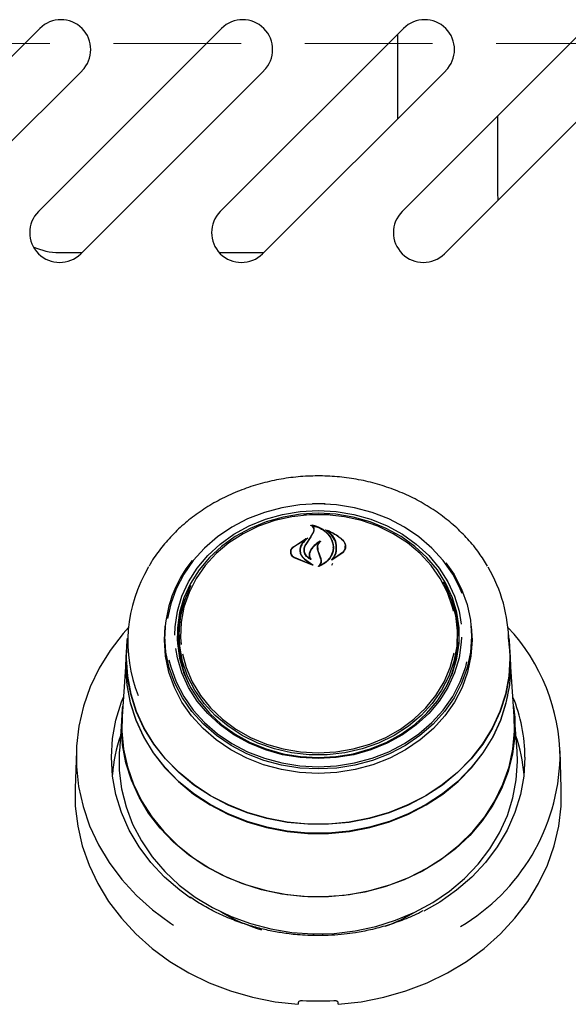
# Model space of a CAD drawing. Header units: inches. Extents: x 36 to 207, y 24 to 151.
# Tile 11 of 49: x 93.45 to 96.9, y 50.25 to 56.43. Entities that reach past the tile are written whole.
import ezdxf

# ---------------------------------------------------------------- set-up
doc = ezdxf.new("R2010")
doc.units = ezdxf.units.IN
doc.header["$LTSCALE"] = 16
doc.header["$MEASUREMENT"] = 0
doc.linetypes.add('HIDDEN', pattern=[0.075, 0.05, -0.025])
doc.layers.add('FORMAT', color=7, linetype='Continuous')

msp = doc.modelspace()

# ---------------------------------------------------------------- linework, layer by layer
at = {"color": 7, "linetype": 'Continuous', "lineweight": 25}
for p, q in [((92.4306, 55.2267), (93.5797, 56.3758)), ((93.5716, 55.2267), (94.7207, 56.3758)), ((94.7126, 55.2267), (95.8617, 56.3758)), ((95.8268, 55.8105), (95.8268, 56.3408)), ((95.8536, 55.2267), (97.0027, 56.3758)), ((93.8449, 56.1106), (92.6958, 54.9615)), ((94.9859, 56.1106), (93.8368, 54.9615)), ((96.1269, 56.1106), (94.9778, 54.9615)), ((97.2679, 56.1106), (96.1188, 54.9615)), ((96.4518, 55.8248), (96.4518, 55.3431)), ((96.4518, 55.3431), (96.4546, 55.2973)), ((93.7018, 54.9681), (93.8433, 54.9681)), ((94.7064, 54.9681), (94.9843, 54.9681)), ((95.2371, 53.3222), (95.3268, 53.3261)), ((95.3268, 53.3261), (95.3933, 53.3239)), ((95.2882, 53.2583), (95.2882, 53.2529)), ((95.1685, 53.1178), (95.2606, 53.1759)), ((95.17, 53.1188), (95.2479, 53.1713)), ((95.2491, 53.1701), (95.2213, 53.1369)), ((95.2494, 53.1677), (95.2494, 53.1707)), ((95.2505, 53.1371), (95.2827, 53.1854)), ((95.2809, 53.1829), (95.2984, 53.2147)), ((95.2827, 53.1854), (95.3003, 53.2184)), ((95.3005, 53.2197), (95.3005, 53.2256)), ((95.3842, 53.2246), (95.3842, 53.2201)), ((95.3236, 53.1146), (95.3236, 53.0989)), ((95.4204, 53.1168), (95.4204, 53.1185)), ((95.497, 53.1134), (95.497, 53.1248)), ((95.1559, 53.0886), (95.1559, 53.0758)), ((95.2917, 53.0066), (95.1765, 53.0513)), ((95.2833, 53.0096), (95.1777, 53.0531)), ((95.2131, 53.0986), (95.2131, 53.0904)), ((95.2399, 53.103), (95.2399, 53.1017)), ((95.24, 53.0442), (95.2843, 53.011)), ((95.2414, 53.0453), (95.2926, 53.008)), ((95.2719, 53.071), (95.2719, 53.0574)), ((95.2757, 53.0468), (95.2757, 53.0469)), ((95.3324, 53.0742), (95.3235, 53.0991)), ((95.3343, 53.0753), (95.3254, 53.1006)), ((95.3441, 53.0442), (95.3324, 53.0742)), ((95.346, 53.0446), (95.3343, 53.0753)), ((95.4815, 53.0837), (95.4133, 53.0371)), ((95.48, 53.086), (95.4201, 53.0425)), ((95.346, 53.0225), (95.346, 53.0323)), ((95.412, 53.0066), (95.4186, 53.0173)), ((95.4186, 53.0432), (95.4186, 53.0431)), ((94.3615, 52.5344), (94.3667, 52.6217)), ((94.4553, 52.6158), (94.4534, 52.588)), ((96.2002, 52.588), (96.1982, 52.6158)), ((94.1336, 52.5861), (94.1265, 52.4834)), ((94.3658, 52.61), (94.3641, 52.5859)), ((94.4518, 52.5421), (94.4534, 52.588)), ((96.2894, 52.5859), (96.2877, 52.61)), ((96.5271, 52.4834), (96.5199, 52.5861)), ((96.2099, 52.5065), (96.2108, 52.5411)), ((94.1242, 52.4835), (94.1204, 52.4297)), ((94.1243, 52.4204), (94.1265, 52.4834)), ((96.5331, 52.4297), (96.5293, 52.4835)), ((96.5353, 52.3664), (96.5331, 52.4297)), ((94.1182, 52.3668), (94.0965, 52.0564)), ((96.557, 52.0564), (96.5353, 52.3668)), ((94.0943, 52.0563), (94.079, 51.8386)), ((96.5745, 51.8386), (96.5592, 52.0563)), ((93.8094, 51.8392), (93.8013, 51.6056)), ((96.5768, 51.7731), (96.5745, 51.8386)), ((96.8523, 51.6056), (96.8441, 51.8392)), ((95.2972, 50.6909), (95.2972, 50.6809)), ((95.3563, 50.6804), (95.3563, 50.6909))]:
    msp.add_line(p, q, dxfattribs=at)
at = {"color": 7, "linetype": 'Continuous', "lineweight": 25, "flags": 128}
for points in [[(95.3268, 53.3906), (95.2119, 53.3846), (95.0987, 53.3666), (94.9888, 53.337), (94.8838, 53.2961), (94.7853, 53.2445), (94.6947, 53.183), (94.6133, 53.1126), (94.5423, 53.0341), (94.4828, 52.9488), (94.4356, 52.8579), (94.4013, 52.7627), (94.3813, 52.6698)], [(95.292, 53.3928), (95.3268, 53.3933), (95.3706, 53.3925)], [(96.2303, 52.828), (96.2179, 52.8579), (96.1707, 52.9488), (96.1112, 53.0341), (96.0402, 53.1126), (95.9588, 53.183), (95.8682, 53.2445), (95.7697, 53.2961), (95.6647, 53.337), (95.5549, 53.3666), (95.4416, 53.3846), (95.3268, 53.3906)], [(94.4272, 52.5653), (94.429, 52.6191), (94.4431, 52.7162), (94.4712, 52.8109), (94.5128, 52.9019), (94.5672, 52.9876), (94.6336, 53.0668), (94.711, 53.1381), (94.798, 53.2005), (94.8934, 53.2529), (94.9956, 53.2945), (95.103, 53.3248), (95.214, 53.3431), (95.3268, 53.3492)], [(95.3268, 53.3316), (95.2158, 53.3255), (95.1065, 53.3075), (95.0007, 53.2777), (94.9001, 53.2367), (94.8062, 53.1851), (94.7205, 53.1237), (94.6444, 53.0535), (94.579, 52.9756), (94.5254, 52.8912), (94.4845, 52.8016), (94.4568, 52.7083), (94.4429, 52.6128), (94.4429, 52.5164), (94.4568, 52.4209), (94.4845, 52.3276), (94.5254, 52.238), (94.579, 52.1536), (94.6444, 52.0757), (94.7205, 52.0055), (94.8062, 51.9441), (94.9001, 51.8925), (95.0007, 51.8515), (95.1065, 51.8217), (95.2158, 51.8037), (95.3268, 51.7976), (95.4378, 51.8037), (95.547, 51.8217), (95.6528, 51.8515), (95.7534, 51.8925), (95.8473, 51.9441), (95.933, 52.0055), (96.0092, 52.0757), (96.0745, 52.1536), (96.1281, 52.238), (96.169, 52.3276), (96.1967, 52.4209), (96.2106, 52.5164), (96.2106, 52.6128), (96.1967, 52.7083), (96.169, 52.8016), (96.1281, 52.8912), (96.0745, 52.9756), (96.0092, 53.0535), (95.933, 53.1237), (95.8473, 53.1851), (95.7534, 53.2367), (95.6528, 53.2777), (95.547, 53.3075), (95.4378, 53.3255), (95.3268, 53.3316)], [(96.1751, 52.7168), (96.1689, 52.7421), (96.1374, 52.834), (96.0926, 52.9217), (96.0352, 53.0037), (95.9662, 53.0786), (95.8867, 53.1453), (95.798, 53.2026), (95.7016, 53.2497), (95.599, 53.2856), (95.4919, 53.31), (95.3821, 53.3222), (95.2714, 53.3222), (95.1616, 53.31), (95.0546, 53.2856), (94.952, 53.2497), (94.8555, 53.2026), (94.7668, 53.1453), (94.6873, 53.0786), (94.6183, 53.0037), (94.5609, 52.9217), (94.5161, 52.834), (94.4846, 52.7421), (94.4669, 52.6475), (94.4634, 52.5517), (94.4664, 52.5083)], [(95.3268, 53.3492), (95.4395, 53.3431), (95.5505, 53.3248), (95.6579, 53.2945), (95.7601, 53.2529), (95.8555, 53.2005), (95.9425, 53.1381), (96.0199, 53.0668), (96.0863, 52.9876), (96.1407, 52.9019), (96.1823, 52.8109), (96.2104, 52.7162), (96.2231, 52.636)], [(96.1285, 53.0211), (96.1792, 52.9471), (96.2269, 52.8552), (96.2615, 52.7591), (96.2824, 52.6601), (96.2895, 52.5596), (96.2824, 52.4591), (96.2615, 52.3601), (96.2269, 52.264), (96.1792, 52.1722), (96.119, 52.086), (96.0473, 52.0067), (95.9651, 51.9356), (95.8736, 51.8735), (95.7741, 51.8214), (95.6681, 51.7801), (95.5571, 51.7501), (95.4428, 51.732), (95.3268, 51.7259), (95.2107, 51.732), (95.0964, 51.7501), (94.9854, 51.7801), (94.8794, 51.8214), (94.7799, 51.8735), (94.6884, 51.9356), (94.6062, 52.0067), (94.5345, 52.086), (94.4743, 52.1722), (94.4266, 52.264), (94.392, 52.3601), (94.3711, 52.4591), (94.3641, 52.5596), (94.3641, 52.5596)], [(96.1112, 52.9019), (96.1251, 52.8761), (96.1637, 52.7852), (96.1886, 52.6907), (96.1994, 52.5943), (96.1958, 52.4975), (96.1779, 52.4018), (96.1461, 52.3089), (96.1008, 52.2203), (96.0428, 52.1375), (95.9731, 52.0618), (95.8927, 51.9944), (95.803, 51.9364), (95.7056, 51.8889), (95.6019, 51.8525), (95.4936, 51.8279), (95.3827, 51.8155), (95.2708, 51.8155), (95.1599, 51.8279), (95.0517, 51.8525), (94.948, 51.8889), (94.8505, 51.9364), (94.7608, 51.9944), (94.6805, 52.0618), (94.6107, 52.1375), (94.5527, 52.2203), (94.5074, 52.3089), (94.4756, 52.4018), (94.4577, 52.4975), (94.4542, 52.5943), (94.4649, 52.6907), (94.4898, 52.7852), (94.5284, 52.8761), (94.53, 52.8793)], [(94.1361, 52.615), (94.1026, 52.5769), (94.0217, 52.4709), (93.9529, 52.3587), (93.897, 52.2412), (93.8544, 52.1197), (93.8256, 51.9951), (93.8108, 51.8687), (93.8102, 51.7417), (93.8237, 51.6152), (93.8513, 51.4905), (93.8926, 51.3686), (93.9473, 51.2507), (94.0149, 51.138), (94.0947, 51.0314), (94.1861, 50.932), (94.2881, 50.8407), (94.3998, 50.7584), (94.4183, 50.7462)], [(96.2868, 52.6217), (96.2921, 52.5344), (96.285, 52.4337), (96.264, 52.3344), (96.2293, 52.238), (96.1815, 52.1459), (96.1212, 52.0596), (96.0493, 51.9801), (95.9669, 51.9087), (95.8751, 51.8465), (95.7754, 51.7942), (95.6691, 51.7528), (95.5578, 51.7228), (95.4431, 51.7046), (95.3268, 51.6985), (95.2104, 51.7046), (95.0957, 51.7228), (94.9845, 51.7528), (94.8782, 51.7942), (94.7784, 51.8465), (94.6866, 51.9087), (94.6042, 51.9801), (94.5323, 52.0596), (94.472, 52.1459), (94.4242, 52.238), (94.3895, 52.3344), (94.3685, 52.4337), (94.3615, 52.5344), (94.3615, 52.5344)], [(96.2261, 52.5532), (96.2245, 52.5213), (96.2104, 52.4242), (96.1823, 52.3295), (96.1407, 52.2385), (96.0863, 52.1528), (96.0199, 52.0736), (95.9425, 52.0023), (95.8555, 51.94), (95.7601, 51.8875), (95.6579, 51.8459), (95.5505, 51.8156), (95.4395, 51.7973), (95.3268, 51.7912), (95.214, 51.7973), (95.103, 51.8156), (94.9956, 51.8459), (94.8934, 51.8875), (94.798, 51.94), (94.711, 52.0023), (94.6336, 52.0736), (94.5672, 52.1528), (94.5128, 52.2385), (94.4712, 52.3295), (94.4431, 52.4242), (94.4328, 52.4832)], [(94.122, 52.4204), (94.129, 52.5332), (94.131, 52.5476)], [(96.5226, 52.5476), (96.5245, 52.5332), (96.5315, 52.4204), (96.5245, 52.3076), (96.5034, 52.1961), (96.4685, 52.0872), (96.4202, 51.9823), (96.3591, 51.8825), (96.2859, 51.789), (96.2014, 51.7029), (96.1067, 51.6252), (96.0029, 51.5568), (95.8911, 51.4986), (95.7727, 51.4511), (95.6491, 51.415), (95.5217, 51.3908), (95.392, 51.3785), (95.2615, 51.3785), (95.1318, 51.3908), (95.0044, 51.415), (94.8808, 51.4511), (94.7624, 51.4986), (94.6506, 51.5568), (94.5468, 51.6252), (94.4521, 51.7029), (94.3676, 51.789), (94.2944, 51.8825), (94.2333, 51.9823), (94.185, 52.0872), (94.1501, 52.1961), (94.129, 52.3076), (94.122, 52.4204)], [(94.1204, 52.4297), (94.1182, 52.3664), (94.1253, 52.2532), (94.1464, 52.1414), (94.1815, 52.0322), (94.2299, 51.9269), (94.2912, 51.8268), (94.3646, 51.733), (94.4493, 51.6466), (94.5443, 51.5687), (94.6485, 51.5001), (94.7607, 51.4417), (94.8794, 51.3941), (95.0034, 51.3579), (95.1312, 51.3335), (95.2613, 51.3213), (95.3922, 51.3213), (95.5223, 51.3335), (95.6501, 51.3579), (95.7741, 51.3941), (95.8929, 51.4417), (96.005, 51.5001), (96.1092, 51.5687), (96.2042, 51.6466), (96.2889, 51.733), (96.3623, 51.8268), (96.4236, 51.9269), (96.4721, 52.0322), (96.5071, 52.1414), (96.5282, 52.2532), (96.5353, 52.3664), (96.5353, 52.3664)], [(96.5271, 52.4834), (96.5293, 52.4204), (96.5222, 52.3078), (96.5011, 52.1965), (96.4663, 52.0879), (96.4181, 51.9831), (96.3571, 51.8835), (96.2841, 51.7902), (96.1998, 51.7042), (96.1052, 51.6267), (96.0016, 51.5584), (95.89, 51.5003), (95.7718, 51.453), (95.6485, 51.417), (95.5213, 51.3927), (95.3919, 51.3805), (95.2617, 51.3805), (95.1322, 51.3927), (95.0051, 51.417), (94.8817, 51.453), (94.7635, 51.5003), (94.6519, 51.5584), (94.5483, 51.6267), (94.4537, 51.7042), (94.3695, 51.7902), (94.2964, 51.8835), (94.2354, 51.9831), (94.1872, 52.0879), (94.1524, 52.1965), (94.1313, 52.3078), (94.1243, 52.4204), (94.1243, 52.4204)], [(94.4753, 52.4496), (94.4986, 52.3628), (94.5369, 52.2728), (94.5881, 52.1878), (94.6514, 52.1092), (94.7258, 52.0383), (94.8101, 51.9761), (94.9029, 51.9238), (95.0026, 51.8822), (95.1076, 51.852), (95.2163, 51.8337), (95.3268, 51.8275)], [(95.3268, 51.8275), (95.4372, 51.8337), (95.5459, 51.852), (95.6509, 51.8822), (95.7507, 51.9238), (95.8434, 51.9761), (95.9277, 52.0383), (96.0021, 52.1092), (96.0655, 52.1878), (96.1167, 52.2728), (96.1549, 52.3628), (96.1794, 52.4555)], [(96.5152, 52.1876), (96.5049, 52.1423), (96.47, 52.0333), (96.4216, 51.9282), (96.3604, 51.8283), (96.2871, 51.7346), (96.2026, 51.6484), (96.1077, 51.5706), (96.0037, 51.5022), (95.8918, 51.4438), (95.7733, 51.3963), (95.6495, 51.3602), (95.5219, 51.3359), (95.3921, 51.3237), (95.2614, 51.3237), (95.1316, 51.3359), (95.004, 51.3602), (94.8802, 51.3963), (94.7617, 51.4438), (94.6498, 51.5022), (94.5458, 51.5706), (94.451, 51.6484), (94.3664, 51.7346), (94.2931, 51.8283), (94.2319, 51.9282), (94.1836, 52.0333), (94.1486, 52.1423), (94.1275, 52.2539), (94.1204, 52.3669), (94.1207, 52.3908)], [(94.3901, 52.4123), (94.4013, 52.3677), (94.4356, 52.2725), (94.4828, 52.1816), (94.5423, 52.0963), (94.6133, 52.0178), (94.6947, 51.9474), (94.7853, 51.8859), (94.8838, 51.8343), (94.9888, 51.7934), (95.0987, 51.7638), (95.2119, 51.7458), (95.3268, 51.7398), (95.4416, 51.7458), (95.5549, 51.7638), (95.6647, 51.7934), (95.7697, 51.8343), (95.8682, 51.8859), (95.9588, 51.9474), (96.0402, 52.0178), (96.1112, 52.0963), (96.1707, 52.1816), (96.2179, 52.2725), (96.2522, 52.3677), (96.2601, 52.3979)], [(94.5249, 50.9158), (94.4585, 50.9642), (94.3625, 51.0474), (94.277, 51.1388), (94.203, 51.2375), (94.1414, 51.3423), (94.0927, 51.4521), (94.0575, 51.5657), (94.0363, 51.6819), (94.0292, 51.7993), (94.0363, 51.9168), (94.0575, 52.033), (94.0927, 52.1466), (94.105, 52.1777)], [(94.092, 51.9916), (94.099, 52.1053), (94.1009, 52.1196)], [(96.5526, 52.1196), (96.5597, 52.0485), (96.5597, 51.9347), (96.5458, 51.8215), (96.518, 51.7103), (96.4767, 51.6022), (96.4224, 51.4986), (96.3557, 51.4005), (96.2773, 51.3091), (96.1881, 51.2255), (96.0892, 51.1505), (95.9817, 51.0851), (95.8667, 51.03), (95.7456, 50.9857), (95.6198, 50.9529), (95.4906, 50.9318), (95.3596, 50.9227), (95.2282, 50.9257), (95.098, 50.9408), (94.9703, 50.9678), (94.8467, 51.0064), (94.7285, 51.0562), (94.617, 51.1166), (94.5137, 51.1869), (94.4195, 51.2663), (94.3356, 51.3539), (94.263, 51.4488), (94.2024, 51.5498), (94.1545, 51.6558), (94.1199, 51.7656), (94.099, 51.878), (94.092, 51.9916), (94.092, 51.9916)], [(94.0965, 52.0564), (94.0947, 51.9635), (94.1051, 51.8502), (94.1294, 51.7385), (94.1673, 51.6298), (94.2183, 51.5251), (94.2819, 51.4257), (94.3573, 51.3327), (94.4437, 51.2472), (94.5401, 51.1701), (94.6454, 51.1024), (94.7584, 51.0447), (94.8779, 50.9978), (95.0025, 50.9621), (95.1307, 50.9381), (95.2612, 50.926), (95.3924, 50.926), (95.5228, 50.9381), (95.651, 50.9621), (95.7756, 50.9978), (95.8951, 51.0447), (96.0081, 51.1024), (96.1134, 51.1701), (96.2098, 51.2472), (96.2962, 51.3327), (96.3716, 51.4257), (96.4352, 51.5251), (96.4862, 51.6298), (96.5241, 51.7385), (96.5484, 51.8502), (96.5589, 51.9635), (96.557, 52.0564)], [(94.079, 51.8386), (94.0785, 51.8307), (94.0785, 51.7155), (94.0927, 51.6009), (94.1208, 51.4883), (94.1626, 51.3789), (94.2176, 51.274), (94.2851, 51.1747), (94.3645, 51.0822), (94.4547, 50.9975), (94.5549, 50.9217), (94.6637, 50.8554), (94.7801, 50.7996), (94.9027, 50.7548), (95.0301, 50.7215), (95.1608, 50.7002), (95.2935, 50.691), (95.4265, 50.694), (95.5584, 50.7093), (95.6876, 50.7367), (95.8128, 50.7758), (95.9324, 50.8262), (96.0452, 50.8873), (96.1499, 50.9584), (96.2452, 51.0388), (96.3301, 51.1275), (96.4037, 51.2236), (96.465, 51.3258), (96.5135, 51.4331), (96.5485, 51.5443), (96.5697, 51.6581), (96.5768, 51.7731), (96.5768, 51.7731)], [(96.6243, 51.7993), (96.6172, 51.6819), (96.596, 51.5657), (96.5608, 51.4521), (96.5122, 51.3423), (96.4505, 51.2375), (96.3765, 51.1388), (96.291, 51.0474), (96.195, 50.9642), (96.0895, 50.8902), (95.9899, 50.8334)], [(93.8013, 51.6056), (93.8028, 51.4935), (93.8178, 51.3679), (93.8465, 51.244), (93.8887, 51.1231), (93.944, 51.0062), (94.012, 50.8945), (94.092, 50.7888), (94.1833, 50.6903), (94.285, 50.5998), (94.3963, 50.518), (94.516, 50.4459), (94.6431, 50.384), (94.7765, 50.3329), (94.9149, 50.293), (95.0571, 50.2648), (95.2018, 50.2484)], [(95.4518, 50.2484), (95.5964, 50.2648), (95.7386, 50.293), (95.877, 50.3329), (96.0104, 50.384), (96.1375, 50.4459), (96.2573, 50.518), (96.3685, 50.5998), (96.4702, 50.6903), (96.5615, 50.7888), (96.6415, 50.8945), (96.7095, 51.0062), (96.7648, 51.1231), (96.8071, 51.244), (96.8358, 51.3679), (96.8507, 51.4935), (96.8523, 51.6056)]]:
    msp.add_lwpolyline(points, dxfattribs=at)
at = {"color": 7, "linetype": 'Continuous', "lineweight": 25}
for centre, radius, start, end in [((93.7123, 56.2432), 0.1875, 315, 135), ((94.8533, 56.2432), 0.1875, 315, 135), ((95.9943, 56.2432), 0.1875, 315, 135), ((93.7042, 55.0941), 0.1875, 135, 315), ((94.8452, 55.0941), 0.1875, 135, 315), ((95.9862, 55.0941), 0.1875, 135, 315), ((93.7018, 55.3431), 0.375, 244.31126, 270), ((102.9122, 47.926), 9.2667, 145.43892, 145.79172), ((95.0457, 52.524), 0.9137, 149.02788, 201.59538), ((95.1285, 52.552), 0.7645, 140.91744, 179.43212), ((95.5953, 52.5196), 0.9268, 0.24129, 30.67799), ((95.1153, 52.5407), 0.6725, 156.86183, 182.91011), ((95.5353, 52.54), 0.6754, 0.09861, 23.09483), ((95.6298, 51.7853), 1.215, 0.39496, 43.07139), ((95.5302, 52.5434), 0.6715, 333.21946, 3.80786), ((95.1262, 52.5443), 0.6745, 180.18728, 206.74266), ((95.632, 51.7974), 0.9923, 0.11171, 22.53743), ((95.0195, 51.6141), 0.9872, 161.05253, 175.54991), ((95.634, 51.6141), 0.9872, 4.45009, 18.94747), ((95.5716, 51.8329), 1.2738, 300.62074, 358.23551), ((95.3017, 51.8195), 1.1511, 239.38901, 253.31273), ((95.3584, 51.8063), 1.1364, 290.03736, 300.66408), ((95.3268, 52.0305), 1.7608, 266.81861, 273.18139)]:
    msp.add_arc(centre, radius, start, end, dxfattribs=at)
for centre, major_axis, start_param, end_param in [((95.0148, 50.4974), (1.5475, 9.0333), 4.689058, 4.69059), ((95.6387, 50.4974), (-1.5475, 9.0333), 1.592595, 1.594127)]:
    msp.add_ellipse(centre, major_axis=major_axis, ratio=0.024697, start_param=start_param, end_param=end_param, dxfattribs=at)
for points, knots in [([(96.39, 52.9985), (96.3726, 53.0266), (96.336, 53.086), (96.267, 53.1697), (96.1868, 53.2501), (96.0974, 53.3227), (95.9999, 53.3871), (95.8954, 53.4425), (95.785, 53.4883), (95.6697, 53.5241), (95.5509, 53.5494), (95.4297, 53.564), (95.3074, 53.5677), (95.1853, 53.5605), (95.0646, 53.5425), (94.9466, 53.5138), (94.8326, 53.4748), (94.7238, 53.4257), (94.6212, 53.3672), (94.526, 53.2998), (94.439, 53.2244), (94.3619, 53.1412), (94.3035, 53.0662), (94.2753, 53.0171), (94.2655, 52.9999)], [0, 0, 0, 0, 0.041689, 0.088111, 0.134593, 0.181131, 0.227717, 0.274343, 0.321001, 0.367685, 0.414387, 0.461104, 0.507831, 0.554567, 0.601309, 0.648053, 0.694797, 0.741535, 0.788262, 0.834971, 0.881651, 0.928292, 0.974883, 1, 1, 1, 1]), ([(95.2806, 53.2556), (95.2805, 53.2557), (95.2803, 53.2558), (95.2802, 53.2561), (95.2802, 53.2563), (95.2802, 53.2566), (95.2804, 53.2568), (95.2807, 53.257), (95.2811, 53.257), (95.2813, 53.257), (95.2814, 53.257), (95.2814, 53.257)], [0, 0, 0, 0, 0.122958, 0.245848, 0.370364, 0.495902, 0.620786, 0.743612, 0.86394, 0.982468, 1, 1, 1, 1]), ([(95.2984, 53.2147), (95.2995, 53.2189), (95.3017, 53.2274), (95.2977, 53.2401), (95.29, 53.2497), (95.2831, 53.254), (95.2806, 53.2556)], [0, 0, 0, 0, 0.278319, 0.556603, 0.835284, 1, 1, 1, 1]), ([(95.2814, 53.257), (95.2997, 53.252), (95.3381, 53.2415), (95.3844, 53.2081), (95.407, 53.1767), (95.4143, 53.1585), (95.4152, 53.1562)], [0, 0, 0, 0, 0.296384, 0.623257, 0.953009, 1, 1, 1, 1]), ([(95.2895, 53.2591), (95.2894, 53.2591), (95.2892, 53.2592), (95.2889, 53.2591), (95.2886, 53.259), (95.2884, 53.2588), (95.2882, 53.2585), (95.2882, 53.2582), (95.2883, 53.258), (95.2884, 53.2579), (95.2885, 53.2578)], [0, 0, 0, 0, 0.125682, 0.251371, 0.377027, 0.503505, 0.631368, 0.760594, 0.890567, 1, 1, 1, 1]), ([(95.3003, 53.2184), (95.3014, 53.2229), (95.3037, 53.2319), (95.2996, 53.2455), (95.2932, 53.2538), (95.2889, 53.2575), (95.2885, 53.2578)], [0, 0, 0, 0, 0.322031, 0.64419, 0.966616, 1, 1, 1, 1]), ([(95.2895, 53.2591), (95.3078, 53.253), (95.3455, 53.2405), (95.39, 53.2046), (95.4056, 53.1737), (95.4132, 53.1585)], [0, 0, 0, 0, 0.321882, 0.666054, 1, 1, 1, 1]), ([(95.2617, 53.1746), (95.2515, 53.1665), (95.2362, 53.1543), (95.2264, 53.1391), (95.2231, 53.134)], [0, 0, 0, 0, 0.666173, 1, 1, 1, 1]), ([(95.2491, 53.1701), (95.2492, 53.1702), (95.2493, 53.1703), (95.2494, 53.1706), (95.2494, 53.1709), (95.2492, 53.1711), (95.249, 53.1713), (95.2487, 53.1714), (95.2483, 53.1715), (95.2481, 53.1714), (95.2479, 53.1714), (95.2479, 53.1713)], [0, 0, 0, 0, 0.118329, 0.236631, 0.355578, 0.474929, 0.59401, 0.712266, 0.829512, 0.946013, 1, 1, 1, 1]), ([(95.2606, 53.1759), (95.2607, 53.1759), (95.2609, 53.176), (95.2613, 53.176), (95.2616, 53.1759), (95.2618, 53.1757), (95.262, 53.1755), (95.2621, 53.1752), (95.2621, 53.175), (95.2619, 53.1748), (95.2618, 53.1746), (95.2617, 53.1746)], [0, 0, 0, 0, 0.113231, 0.226474, 0.339585, 0.453555, 0.569121, 0.686353, 0.8046, 0.922734, 1, 1, 1, 1]), ([(95.3721, 53.2257), (95.372, 53.2258), (95.3719, 53.2259), (95.3717, 53.2262), (95.3717, 53.2264), (95.3718, 53.2267), (95.372, 53.2269), (95.3723, 53.2271), (95.3726, 53.2271), (95.3729, 53.2271), (95.3731, 53.2271), (95.3731, 53.227)], [0, 0, 0, 0, 0.1174, 0.234738, 0.353577, 0.473635, 0.593524, 0.711905, 0.828134, 0.942556, 1, 1, 1, 1]), ([(95.4395, 53.0929), (95.4405, 53.1092), (95.4425, 53.1419), (95.419, 53.1879), (95.3909, 53.2141), (95.3735, 53.2249), (95.3721, 53.2257)], [0, 0, 0, 0, 0.324347, 0.648697, 0.972588, 1, 1, 1, 1]), ([(95.3731, 53.227), (95.3992, 53.2162), (95.4401, 53.1992), (95.4705, 53.1718), (95.4815, 53.1618)], [0, 0, 0, 0, 0.6359906, 1, 1, 1, 1]), ([(95.3856, 53.2253), (95.3855, 53.2253), (95.3853, 53.2254), (95.3849, 53.2253), (95.3846, 53.2252), (95.3844, 53.2251), (95.3842, 53.2248), (95.3841, 53.2246), (95.3842, 53.2243), (95.3843, 53.2241), (95.3844, 53.224), (95.3845, 53.224)], [0, 0, 0, 0, 0.116355, 0.232718, 0.349012, 0.465942, 0.584001, 0.703207, 0.823076, 0.942819, 1, 1, 1, 1]), ([(95.4415, 53.0938), (95.4424, 53.1106), (95.4444, 53.1441), (95.4227, 53.1903), (95.3966, 53.2133), (95.3845, 53.224)], [0, 0, 0, 0, 0.348804, 0.697654, 1, 1, 1, 1]), ([(95.3856, 53.2253), (95.4109, 53.213), (95.4461, 53.1961), (95.4725, 53.171), (95.48, 53.1639)], [0, 0, 0, 0, 0.718758, 1, 1, 1, 1]), ([(95.1765, 53.0513), (95.1717, 53.0548), (95.1621, 53.0617), (95.1545, 53.0763), (95.1531, 53.0919), (95.158, 53.1065), (95.1652, 53.1143), (95.1685, 53.1178)], [0, 0, 0, 0, 0.206317, 0.412583, 0.61997, 0.827569, 1, 1, 1, 1]), ([(95.1777, 53.0531), (95.1731, 53.0566), (95.1639, 53.0634), (95.1565, 53.0778), (95.1552, 53.0931), (95.1598, 53.1076), (95.1668, 53.1153), (95.17, 53.1188)], [0, 0, 0, 0, 0.205659, 0.411397, 0.617777, 0.824282, 1, 1, 1, 1]), ([(95.2213, 53.1369), (95.2171, 53.1275), (95.2116, 53.1154), (95.2112, 53.1027), (95.2111, 53.0999)], [0, 0, 0, 0, 0.775744, 1, 1, 1, 1]), ([(95.2231, 53.134), (95.2189, 53.125), (95.2136, 53.1134), (95.2132, 53.1013), (95.2131, 53.0986)], [0, 0, 0, 0, 0.779129, 1, 1, 1, 1]), ([(95.279, 53.0414), (95.2719, 53.0459), (95.2567, 53.0553), (95.242, 53.0762), (95.2362, 53.1003), (95.2399, 53.1209), (95.2465, 53.132), (95.2487, 53.1358)], [0, 0, 0, 0, 0.199029, 0.425617, 0.654006, 0.8841, 1, 1, 1, 1]), ([(95.2741, 53.0463), (95.2676, 53.0511), (95.2538, 53.0616), (95.2416, 53.0833), (95.2384, 53.1078), (95.2436, 53.1261), (95.2493, 53.1352), (95.2505, 53.1371)], [0, 0, 0, 0, 0.211272, 0.452056, 0.6939, 0.936584, 1, 1, 1, 1]), ([(95.3394, 53.1562), (95.3255, 53.1477), (95.3005, 53.1324), (95.285, 53.1103), (95.2781, 53.1004)], [0, 0, 0, 0, 0.554435, 1, 1, 1, 1]), ([(95.3317, 53.1476), (95.3184, 53.1386), (95.2976, 53.1244), (95.2846, 53.1054), (95.2799, 53.0986)], [0, 0, 0, 0, 0.641489, 1, 1, 1, 1]), ([(95.3235, 53.0991), (95.3224, 53.1066), (95.3202, 53.1216), (95.3267, 53.1377), (95.3323, 53.1454), (95.3332, 53.1466)], [0, 0, 0, 0, 0.456278, 0.9125348, 1, 1, 1, 1]), ([(95.3254, 53.1006), (95.3244, 53.108), (95.3222, 53.1229), (95.3295, 53.1418), (95.3377, 53.1515), (95.3407, 53.155)], [0, 0, 0, 0, 0.387704, 0.775509, 1, 1, 1, 1]), ([(95.3394, 53.1562), (95.3395, 53.1562), (95.3397, 53.1563), (95.3401, 53.1563), (95.3404, 53.1562), (95.3407, 53.1561), (95.3409, 53.1559), (95.341, 53.1556), (95.341, 53.1553), (95.3409, 53.1551), (95.3408, 53.155), (95.3407, 53.155)], [0, 0, 0, 0, 0.119189, 0.238395, 0.35727, 0.476272, 0.595953, 0.716576, 0.837999, 0.959726, 1, 1, 1, 1]), ([(95.4132, 53.1585), (95.4172, 53.1427), (95.4226, 53.1213), (95.4188, 53.0998), (95.4178, 53.0941)], [0, 0, 0, 0, 0.736127, 1, 1, 1, 1]), ([(95.4152, 53.1562), (95.4192, 53.1406), (95.4247, 53.1194), (95.4208, 53.0982), (95.4198, 53.0926)], [0, 0, 0, 0, 0.73988, 1, 1, 1, 1]), ([(95.48, 53.1639), (95.4847, 53.158), (95.4943, 53.1461), (95.4983, 53.1248), (95.4944, 53.1036), (95.4848, 53.0919), (95.48, 53.086)], [0, 0, 0, 0, 0.249256, 0.498559, 0.748955, 1, 1, 1, 1]), ([(95.4815, 53.1618), (95.4864, 53.1558), (95.4963, 53.1438), (95.5004, 53.1225), (95.4963, 53.1013), (95.4864, 53.0896), (95.4815, 53.0837)], [0, 0, 0, 0, 0.249695, 0.499307, 0.750821, 1, 1, 1, 1]), ([(95.2111, 53.0999), (95.2122, 53.0911), (95.2144, 53.0735), (95.2274, 53.055), (95.2375, 53.0464), (95.24, 53.0442)], [0, 0, 0, 0, 0.427058, 0.854256, 1, 1, 1, 1]), ([(95.2131, 53.0986), (95.2142, 53.0901), (95.2163, 53.0732), (95.2292, 53.0555), (95.239, 53.0473), (95.2414, 53.0453)], [0, 0, 0, 0, 0.429095, 0.858259, 1, 1, 1, 1]), ([(95.2781, 53.1004), (95.2749, 53.0934), (95.2686, 53.0794), (95.27, 53.0606), (95.2743, 53.0504), (95.2756, 53.0472)], [0, 0, 0, 0, 0.407828, 0.815767, 1, 1, 1, 1]), ([(95.2799, 53.0986), (95.2768, 53.0919), (95.2706, 53.0784), (95.2721, 53.0585), (95.278, 53.0472), (95.2804, 53.0425)], [0, 0, 0, 0, 0.368991, 0.737957, 1, 1, 1, 1]), ([(95.2741, 53.0463), (95.2742, 53.0462), (95.2744, 53.0461), (95.2747, 53.0461), (95.275, 53.0461), (95.2753, 53.0463), (95.2755, 53.0465), (95.2757, 53.0467), (95.2757, 53.047), (95.2756, 53.0472), (95.2756, 53.0472)], [0, 0, 0, 0, 0.128671, 0.257359, 0.385695, 0.513899, 0.642393, 0.771469, 0.901171, 1, 1, 1, 1]), ([(95.3286, 52.999), (95.3314, 53.0015), (95.3386, 53.0079), (95.3453, 53.021), (95.3468, 53.0341), (95.3448, 53.0417), (95.3441, 53.0442)], [0, 0, 0, 0, 0.205998, 0.524653, 0.8451, 1, 1, 1, 1]), ([(95.4198, 53.0926), (95.4147, 53.0785), (95.4047, 53.0501), (95.3709, 53.0172), (95.3423, 53.0036), (95.3298, 52.9977)], [0, 0, 0, 0, 0.359986, 0.720088, 1, 1, 1, 1]), ([(95.3368, 53.0035), (95.3395, 53.0071), (95.3457, 53.0154), (95.3492, 53.03), (95.347, 53.04), (95.346, 53.0446)], [0, 0, 0, 0, 0.292797, 0.676008, 1, 1, 1, 1]), ([(95.4178, 53.0941), (95.4128, 53.0798), (95.4029, 53.0512), (95.3718, 53.0203), (95.3473, 53.0072), (95.3381, 53.0023)], [0, 0, 0, 0, 0.384901, 0.76993, 1, 1, 1, 1]), ([(95.412, 53.0383), (95.4206, 53.0498), (95.4333, 53.0671), (95.438, 53.0865), (95.4395, 53.0929)], [0, 0, 0, 0, 0.670266, 1, 1, 1, 1]), ([(95.4187, 53.0436), (95.4266, 53.056), (95.4368, 53.0721), (95.4406, 53.0897), (95.4415, 53.0938)], [0, 0, 0, 0, 0.76638, 1, 1, 1, 1]), ([(95.2804, 53.0425), (95.2805, 53.0424), (95.2806, 53.0422), (95.2805, 53.0419), (95.2804, 53.0417), (95.2802, 53.0415), (95.2799, 53.0413), (95.2796, 53.0413), (95.2792, 53.0413), (95.2791, 53.0414), (95.279, 53.0414)], [0, 0, 0, 0, 0.130327, 0.260648, 0.391015, 0.52077, 0.649482, 0.777186, 0.904362, 1, 1, 1, 1]), ([(95.2926, 53.008), (95.2926, 53.0079), (95.2928, 53.0078), (95.2929, 53.0075), (95.2929, 53.0072), (95.2928, 53.007), (95.2926, 53.0067), (95.2923, 53.0066), (95.292, 53.0065), (95.2918, 53.0066), (95.2917, 53.0066)], [0, 0, 0, 0, 0.125303, 0.250585, 0.376363, 0.502348, 0.627958, 0.752778, 0.876747, 1, 1, 1, 1]), ([(95.3298, 52.9977), (95.3297, 52.9976), (95.3294, 52.9976), (95.3291, 52.9976), (95.3288, 52.9977), (95.3285, 52.9979), (95.3284, 52.9981), (95.3283, 52.9984), (95.3284, 52.9987), (95.3285, 52.9988), (95.3286, 52.9989), (95.3286, 52.999)], [0, 0, 0, 0, 0.11853, 0.237069, 0.355476, 0.47419, 0.593593, 0.71377, 0.83447, 0.955209, 1, 1, 1, 1]), ([(95.4133, 53.0371), (95.4132, 53.0371), (95.413, 53.037), (95.4127, 53.037), (95.4124, 53.0371), (95.4121, 53.0373), (95.4119, 53.0375), (95.4118, 53.0377), (95.4118, 53.038), (95.4119, 53.0382), (95.412, 53.0383)], [0, 0, 0, 0, 0.122784, 0.245592, 0.367887, 0.490065, 0.612785, 0.736474, 0.861145, 1, 1, 1, 1]), ([(95.412, 53.0066), (95.4119, 53.0065), (95.4118, 53.0064), (95.4118, 53.0062), (95.4118, 53.0062)], [0, 0, 0, 0, 0.557117, 1, 1, 1, 1]), ([(95.4187, 53.0436), (95.4187, 53.0435), (95.4186, 53.0434), (95.4186, 53.0431), (95.4187, 53.0428), (95.4189, 53.0426), (95.4192, 53.0424), (95.4195, 53.0423), (95.4198, 53.0424), (95.42, 53.0424), (95.4201, 53.0425)], [0, 0, 0, 0, 0.12555, 0.251096, 0.376667, 0.501883, 0.626495, 0.750523, 0.874242, 1, 1, 1, 1]), ([(95.3268, 50.6796), (95.2833, 50.6806), (95.2223, 50.6821), (95.1328, 50.6917), (95.0568, 50.7032), (94.9675, 50.7224), (94.8756, 50.7483), (94.7818, 50.7818), (94.6885, 50.8232), (94.6014, 50.869), (94.5483, 50.9042), (94.5238, 50.9205)], [0, 0, 0, 0, 0.150331, 0.211212, 0.31224, 0.417127, 0.529626, 0.647041, 0.768305, 0.892592, 1, 1, 1, 1]), ([(95.9833, 50.8343), (95.9782, 50.8315), (95.9405, 50.8107), (95.8657, 50.7798), (95.7613, 50.7427), (95.6591, 50.7158), (95.569, 50.6985), (95.4876, 50.6877), (95.4096, 50.6809), (95.355, 50.6801), (95.3268, 50.6796)], [0, 0, 0, 0, 0.026221, 0.19485, 0.360216, 0.518304, 0.659152, 0.761988, 0.877149, 1, 1, 1, 1]), ([(95.2041, 50.2622), (95.2047, 50.2636), (95.2057, 50.2664), (95.2106, 50.2697), (95.2174, 50.2719), (95.224, 50.2726), (95.2279, 50.2725), (95.229, 50.2724)], [0, 0, 0, 0, 0.226473, 0.452936, 0.679677, 0.907038, 1, 1, 1, 1]), ([(95.4245, 50.2724), (95.4273, 50.2725), (95.4329, 50.2725), (95.4404, 50.2707), (95.4461, 50.2678), (95.4487, 50.2648), (95.4492, 50.2628), (95.4494, 50.2622)], [0, 0, 0, 0, 0.2278958, 0.4558008, 0.6834326, 0.9104559, 1, 1, 1, 1])]:
    msp.add_open_spline(points, degree=3, knots=knots, dxfattribs=at)
at = {"layer": 'FORMAT', "linetype": 'HIDDEN', "lineweight": 18}
msp.add_line((41.2429, 56.2815), (205.0203, 56.2815), dxfattribs=at)

doc.saveas('drawing.dxf')
